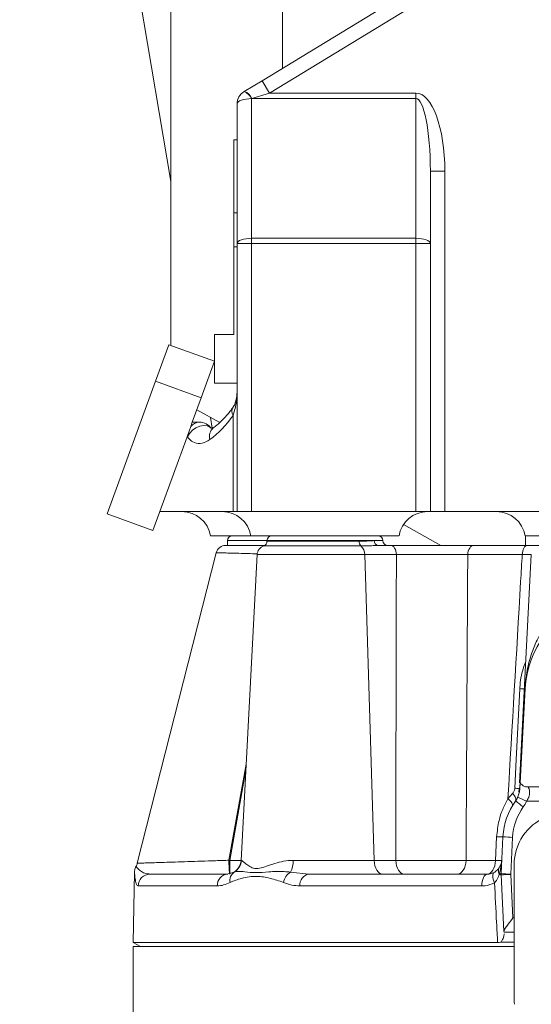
# Model space of a CAD drawing. Header units: millimetres. Extents: x 183 to 1625, y 82 to 1715.
# Tile 6 of 10: x 749 to 855, y 979 to 1182. Entities that reach past the tile are written whole.
import ezdxf

# ---------------------------------------------------------------- set-up
doc = ezdxf.new("R2010")
doc.units = ezdxf.units.MM

msp = doc.modelspace()

# ---------------------------------------------------------------- linework, layer by layer
at = {"color": 7, "linetype": 'Continuous', "lineweight": 15}
for p, q in [((748.7, 1335.25), (779.96, 1149.02)), ((779.96, 1115.09), (779.96, 1295.89)), ((803.1, 1172.44), (803.1, 1254.17)), ((798.85, 1169.84), (842.98, 1196.77)), ((844.54, 1194.2), (800.41, 1167.28)), ((798.85, 1169.84), (795.19, 1167.62)), ((800.41, 1167.28), (798.85, 1169.84)), ((795.14, 1167.58), (795.19, 1167.62)), ((800.41, 1167.28), (796.75, 1166.17)), ((800.41, 1167.28), (830.7, 1167.28)), ((830.7, 1166.17), (830.7, 1167.28)), ((796.75, 1166.17), (796.7, 1166.13)), ((796.7, 1166.13), (796.7, 1137.24)), ((830.7, 1166.17), (796.75, 1166.17)), ((830.7, 1137.24), (830.7, 1166.17)), ((793.7, 1136.13), (793.7, 1165.02)), ((793.7, 1157.6), (793.04, 1157.6)), ((793.04, 1157.6), (793.04, 1142.51)), ((833.7, 1151.13), (833.7, 1136.13)), ((836.7, 1151.13), (833.7, 1151.13)), ((836.7, 1151.13), (836.7, 1080.7)), ((793.04, 1142.51), (793.7, 1142.51)), ((793.04, 1135.49), (793.04, 1142.51)), ((796.7, 1137.24), (796.7, 1136.13)), ((796.7, 1137.24), (830.7, 1137.24)), ((830.7, 1136.13), (830.7, 1137.24)), ((793.04, 1135.49), (793.7, 1135.49)), ((793.04, 1117.36), (793.04, 1135.49)), ((796.7, 1136.13), (793.7, 1136.13)), ((793.7, 1080.7), (793.7, 1136.13)), ((830.7, 1136.13), (796.7, 1136.13)), ((796.7, 1136.13), (796.7, 1080.7)), ((833.7, 1136.13), (830.7, 1136.13)), ((830.7, 1080.7), (830.7, 1136.13)), ((833.7, 1136.13), (833.7, 1080.7)), ((789.01, 1107.3), (789.01, 1117.36)), ((793.04, 1117.36), (789.01, 1117.36)), ((779.56, 1115.23), (776.81, 1107.67)), ((789.01, 1111.79), (779.56, 1115.23)), ((789.01, 1111.79), (786.26, 1104.23)), ((776.81, 1107.67), (766.83, 1080.26)), ((786.26, 1104.23), (776.81, 1107.67)), ((793.7, 1107.3), (789.01, 1107.3)), ((786.26, 1104.23), (784.43, 1099.2)), ((790.09, 1099.13), (785.36, 1101.75)), ((788.16, 1100.2), (788.53, 1097.98)), ((792.85, 1080.7), (792.85, 1100.6)), ((784.1, 1098.3), (783.4, 1096.37)), ((784.1, 1098.3), (784.43, 1099.2)), ((784.43, 1099.2), (785.89, 1099.2)), ((785.73, 1099.2), (785.71, 1099.2)), ((783.34, 1096.2), (777.7, 1080.7)), ((783.34, 1096.2), (783.4, 1096.37)), ((783.4, 1096.2), (783.34, 1096.2)), ((776.28, 1076.81), (766.83, 1080.26)), ((777.7, 1080.7), (776.28, 1076.81)), ((792.85, 1080.7), (777.7, 1080.7)), ((793.7, 1080.7), (792.85, 1080.7)), ((796.7, 1080.7), (793.7, 1080.7)), ((796.7, 1080.7), (830.7, 1080.7)), ((833.7, 1080.7), (830.7, 1080.7)), ((836.7, 1080.7), (833.7, 1080.7)), ((878.7, 1080.7), (836.7, 1080.7)), ((835.84, 1073.7), (828.11, 1078)), ((796.55, 1075.7), (788.2, 1075.7)), ((827.2, 1075.7), (796.55, 1075.7)), ((883.95, 1075.7), (853.3, 1075.7)), ((853.4, 1073.7), (853.4, 1075.7)), ((791.7, 1074.7), (791.7, 1073.7)), ((799.88, 1074.7), (791.7, 1074.7)), ((819.33, 1073.6), (799.2, 1073.6)), ((799.88, 1074.7), (799.88, 1074.55)), ((811.88, 1074.7), (799.88, 1074.7)), ((799.88, 1074.55), (818.93, 1074.55)), ((822.07, 1074.7), (811.88, 1074.7)), ((822.07, 1074.7), (823.88, 1074.7)), ((822.92, 1073.7), (825.49, 1073.7)), ((842.72, 1073.7), (853.76, 1073.7)), ((789.38, 1072.2), (773.04, 1007.98)), ((797.84, 1071.81), (794.53, 1008.55)), ((820.13, 1071.81), (797.84, 1071.81)), ((820.13, 1071.81), (822.07, 1008.55)), ((826.66, 1071.81), (820.13, 1071.81)), ((852.7, 1071.81), (841.43, 1071.81)), ((854.59, 1071.81), (852.12, 1024.61)), ((854.58, 1071.82), (852.7, 1071.81)), ((853.3, 1044.09), (852.28, 1024.6)), ((792, 1008.58), (795.57, 1028.47)), ((795.51, 1027.26), (792.19, 1008.54)), ((852.06, 1023.43), (852.02, 1022.71)), ((866.13, 1023.74), (853.53, 1023.74)), ((849.74, 1021.27), (850.71, 1022.41)), ((865.6, 1020.79), (853.6, 1020.79)), ((847.16, 1008.55), (847.41, 1013.44)), ((848.32, 1005.84), (848.72, 1013.44)), ((850.72, 1013.3), (850.32, 1005.7)), ((792.19, 1008.54), (794.51, 1008.54)), ((794.53, 1008.55), (794.57, 1008.55)), ((805.31, 1008.55), (822.07, 1008.55)), ((822.07, 1008.55), (826.54, 1008.55)), ((841.09, 1008.55), (847.16, 1008.55)), ((851.04, 1007.72), (851.04, 980.64)), ((772.47, 1006.13), (772.21, 991.56)), ((775.69, 1005.7), (791.76, 1005.7)), ((791.87, 1005.74), (793.1, 1006.12)), ((804.75, 1006.12), (808.55, 1005.7)), ((808.55, 1005.7), (845.47, 1005.7)), ((848.93, 993.86), (848.32, 1005.57)), ((850.32, 1005.64), (850.79, 996.65)), ((789.59, 1003.25), (773.2, 1003.25)), ((844.34, 1003.25), (806.71, 1003.25)), ((850.79, 996.65), (851.04, 996.65)), ((848.94, 993.7), (848.93, 993.86)), ((851.04, 993.7), (848.94, 993.7)), ((848.97, 993.25), (848.96, 993.37)), ((772.2, 990.7), (772.2, 962.7)), ((851.04, 990.7), (772.2, 990.7)), ((772.21, 991.56), (773.7, 990.7)), ((772.21, 991.56), (847.62, 991.56)), ((848.36, 991.66), (851.04, 991.66))]:
    msp.add_line(p, q, dxfattribs=at)
at = {"color": 7, "linetype": 'Continuous', "lineweight": 15, "flags": 128}
for points in [[(796.7, 1166.13), (796.11, 1166.11), (795.55, 1166.05), (795.03, 1165.95), (794.58, 1165.81), (794.21, 1165.64), (793.93, 1165.45), (793.76, 1165.24), (793.7, 1165.02)], [(796.7, 1137.24), (796.11, 1137.22), (795.55, 1137.16), (795.03, 1137.05), (794.58, 1136.91), (794.21, 1136.75), (793.93, 1136.55), (793.76, 1136.34), (793.7, 1136.13)], [(830.7, 1137.24), (831.28, 1137.22), (831.85, 1137.16), (832.37, 1137.05), (832.82, 1136.91), (833.19, 1136.75), (833.47, 1136.55), (833.64, 1136.34), (833.7, 1136.13)], [(788.37, 1097.89), (788.08, 1098.19), (787.51, 1098.46), (786.79, 1098.52), (785.99, 1098.37), (785.18, 1098.03), (784.44, 1097.52), (783.83, 1096.89), (783.4, 1096.2)], [(826.66, 1071.81), (826.63, 1072.18), (826.56, 1072.54), (826.45, 1072.87), (826.3, 1073.16), (826.12, 1073.39), (825.93, 1073.56), (825.71, 1073.67), (825.49, 1073.7)], [(841.43, 1071.81), (841.47, 1072.18), (841.55, 1072.54), (841.67, 1072.87), (841.83, 1073.16), (842.02, 1073.39), (842.24, 1073.56), (842.48, 1073.67), (842.72, 1073.7)], [(852.7, 1071.81), (852.73, 1072.18), (852.8, 1072.54), (852.9, 1072.87), (853.03, 1073.16), (853.19, 1073.39), (853.37, 1073.56), (853.56, 1073.67), (853.76, 1073.7)], [(851.18, 1023.46), (851.48, 1029.45), (852.2, 1044.07)], [(852.2, 1023.48), (852.51, 1029.47), (853.28, 1044.09)], [(850.69, 1019.89), (850.72, 1020), (850.7, 1020.13), (850.65, 1020.28), (850.54, 1020.45), (850.4, 1020.64), (850.21, 1020.84), (849.99, 1021.05), (849.74, 1021.27)], [(851.3, 1020.83), (851.36, 1020.96), (851.39, 1021.11), (851.37, 1021.29), (851.31, 1021.49), (851.22, 1021.7), (851.08, 1021.93), (850.91, 1022.17), (850.71, 1022.41)], [(823.84, 1005.7), (823.5, 1005.76), (823.18, 1005.92), (822.89, 1006.18), (822.62, 1006.53), (822.4, 1006.96), (822.23, 1007.45), (822.12, 1007.99), (822.07, 1008.55)], [(828.3, 1005.7), (827.97, 1005.76), (827.64, 1005.92), (827.35, 1006.18), (827.08, 1006.53), (826.86, 1006.96), (826.7, 1007.45), (826.59, 1007.99), (826.54, 1008.55)], [(839.21, 1005.7), (839.57, 1005.76), (839.91, 1005.92), (840.23, 1006.18), (840.51, 1006.53), (840.74, 1006.96), (840.92, 1007.45), (841.04, 1007.99), (841.09, 1008.55)], [(845.47, 1005.7), (845.79, 1005.76), (846.1, 1005.92), (846.38, 1006.18), (846.64, 1006.53), (846.85, 1006.96), (847.01, 1007.45), (847.11, 1007.99), (847.16, 1008.55)], [(845.47, 1005.7), (845.25, 1005.66), (845.04, 1005.52), (844.84, 1005.29), (844.67, 1004.99), (844.53, 1004.62), (844.43, 1004.19), (844.36, 1003.73), (844.34, 1003.25)], [(846.88, 1006.06), (846.76, 1005.95), (846.67, 1005.79), (846.62, 1005.57), (846.62, 1005.3), (846.65, 1004.98), (846.72, 1004.64), (846.84, 1004.28), (846.98, 1003.9)]]:
    msp.add_lwpolyline(points, dxfattribs=at)
at = {"color": 7, "linetype": 'Continuous', "lineweight": 15}
for centre, radius, start, end in [((796.7, 1165.02), 3, 121.3832, 180), ((794.25, 1165.05), 2.68, 23.8103, 70.5796), ((794.3, 1165.09), 2.68, 23.8103, 70.5796), ((794.32, 1101.44), 1.69, 148.8899, 209.6063), ((785.94, 1096.9), 2.31, 91.2708, 142.6979), ((785.89, 1096.2), 3, 34.2821, 90), ((790.27, 1096.27), 2.3, 130.4723, 196.8661), ((787.01, 1096.2), 3.61, 177.3639, 180.0002), ((782.28, 1074.7), 6, 9.5941, 90), ((790.63, 1074.7), 6, 9.5941, 90), ((833.12, 1074.7), 6, 90, 170.4059), ((847.38, 1074.7), 6, 9.5941, 90), ((792.7, 1074.7), 1, 90, 180), ((800.88, 1074.7), 1, 90, 180), ((822.88, 1074.7), 1, 0, 90), ((791.32, 1071.7), 2, 89.9947, 165.6899), ((799.84, 1071.7), 2, 108.6964, 177), ((798.88, 1074.55), 1, 288.6964, 0), ((820.03, 1074.45), 1.1, 175.0032, 230.7191), ((817.98, 1071.93), 2.14, 356.8289, 51.1851), ((823, 1074.64), 0.934, 175.7322, 264.9753), ((824.88, 1074.7), 1, 180, 270), ((873.28, 1043.04), 20, 108, 177), ((852.83, 1062.23), 18.17, 268.0044, 270.973), ((853.29, 1044.29), 0.205, 266.2143, 273.7857), ((851.74, 1040.35), 16.9, 268.0985, 271.0592), ((862.7, 1012.7), 14, 144.5005, 177), ((847.23, 1023.74), 5, 324.5005, 335.4111), ((873.24, 1048.99), 35.69, 232.0727, 235.3165), ((866.38, 1049.95), 31.84, 242.6954, 246.3215), ((847.23, 1023.7), 7, 324.5005, 335.4111), ((862.7, 1012.67), 12, 144.5005, 177), ((861.57, 1007.72), 10.53, 44.1798, 180), ((848.07, 1021.83), 8.42, 265.5593, 274.4407), ((851.72, 1042.03), 28.75, 264.0073, 267.9976), ((801.82, 1062.98), 55.28, 259.7727, 259.9725), ((811.89, 1008.25), 19.89, 179.0498, 186.7596), ((886.25, 1007.86), 94.06, 179.5828, 181.3123), ((791.53, 1008.7), 3, 293.0131, 357), ((791.58, 1008.7), 3, 300.4765, 357.0361), ((800.31, 1008.42), 5, 332.5735, 1.4924), ((847.81, 1016.93), 8.4, 265.5614, 274.4386), ((770.13, 1008.7), 3, 331.6364, 345.9019), ((775.69, 1003.21), 2.49, 90.168, 179.1749), ((791.93, 1003.36), 2.35, 94.1934, 182.8185), ((794.31, 1004.39), 2.11, 125.0176, 190.6058), ((806.38, 1003.46), 3.12, 121.6679, 170.0475), ((808.93, 1003.5), 2.24, 99.6593, 186.4676), ((851.32, 1034.43), 28.75, 264.0073, 267.9976), ((850.82, 1005.7), 2.5, 177, 183), ((850.82, 1005.7), 2.5, 177, 182.9971), ((848.32, 1034.26), 28.68, 270.0042, 273.997), ((850.82, 1005.67), 0.5, 177, 183), ((903.7, 980.64), 52.66, 180, 182.0286)]:
    msp.add_arc(centre, radius, start, end, dxfattribs=at)
for centre, major_axis, ratio, start_param, end_param in [((830.7, 1151.13), (0, 16.16), 0.371391, 4.712389, 6.283185), ((830.7, 1151.13), (0, 15.04), 0.199451, 4.712389, 6.283185), ((779.73, 1120.7), (0, 28), 0.673077, 3.600422, 3.911638)]:
    msp.add_ellipse(centre, major_axis=major_axis, ratio=ratio, start_param=start_param, end_param=end_param, dxfattribs=at)
for points, knots in [([(793.7, 1106.22), (793.69, 1105.3), (793.67, 1103.32), (793.14, 1101.55), (792.85, 1100.6)], [0, 0, 0, 0, 0.464411, 1, 1, 1, 1]), ([(793.68, 1106.04), (793.69, 1105.88), (793.7, 1105.23), (793.59, 1104.23), (793.32, 1103.16), (793.08, 1102.57), (792.88, 1102.34), (792.87, 1102.32)], [0, 0, 0, 0, 0.100773, 0.39873, 0.696734, 0.975365, 1, 1, 1, 1]), ([(792.87, 1102.31), (792.66, 1102.01), (792.01, 1101.12), (790.88, 1099.82), (789.72, 1098.73), (789.02, 1098.19), (788.79, 1098.02)], [0, 0, 0, 0, 0.1684618, 0.4996248, 0.8395819, 1, 1, 1, 1]), ([(788.07, 1095.6), (787.53, 1095.29), (786.49, 1094.68), (784.98, 1094.82), (783.95, 1095.47), (783.52, 1096.04), (783.4, 1096.2)], [0, 0, 0, 0, 0.345878, 0.669317, 0.907912, 1, 1, 1, 1]), ([(791.32, 1073.7), (791.36, 1073.7), (791.42, 1073.7), (791.95, 1073.7), (792.78, 1073.7), (793.92, 1073.7), (795.32, 1073.7), (796.96, 1073.7), (798.34, 1073.7), (799.18, 1073.7), (799.38, 1073.7)], [0, 0, 0, 0, 0.134333, 0.271885, 0.409448, 0.54701, 0.684271, 0.82153, 0.958547, 1, 1, 1, 1]), ([(818.93, 1074.55), (819.11, 1074.55), (819.82, 1074.55), (820.94, 1074.64), (821.69, 1074.68), (822.07, 1074.7)], [0, 0, 0, 0, 0.149546, 0.569014, 1, 1, 1, 1]), ([(822.92, 1073.7), (821.98, 1073.66), (820.86, 1073.61), (819.53, 1073.6), (819.33, 1073.6)], [0, 0, 0, 0, 0.8482433, 1, 1, 1, 1]), ([(825.49, 1073.7), (826.15, 1073.7), (827.47, 1073.7), (829.68, 1073.7), (832, 1073.7), (834.36, 1073.7), (836.71, 1073.7), (838.92, 1073.7), (840.96, 1073.7), (842.13, 1073.7), (842.72, 1073.7)], [0, 0, 0, 0, 0.126969, 0.253936, 0.380912, 0.507886, 0.634741, 0.761596, 0.880798, 1, 1, 1, 1]), ([(853.76, 1073.7), (854.42, 1073.7), (855.28, 1073.7), (855.97, 1073.7), (856.13, 1073.7)], [0, 0, 0, 0, 0.771652, 1, 1, 1, 1]), ([(797.89, 1071.97), (797.23, 1071.99), (795.87, 1072.02), (794.02, 1072.07), (792.4, 1072.12), (791.07, 1072.15), (790.11, 1072.18), (789.5, 1072.19), (789.42, 1072.2), (789.38, 1072.2)], [0, 0, 0, 0, 0.134063, 0.27631, 0.4227, 0.565056, 0.711527, 0.853728, 1, 1, 1, 1]), ([(826.54, 1008.55), (826.55, 1019.08), (826.59, 1040.16), (826.64, 1061.25), (826.66, 1071.81)], [0, 0, 0, 0, 0.499288, 1, 1, 1, 1]), ([(841.43, 1071.81), (840.39, 1071.82), (838.24, 1071.83), (834.27, 1071.84), (830.17, 1071.83), (827.83, 1071.82), (826.66, 1071.81)], [0, 0, 0, 0, 0.2385, 0.492165, 0.746068, 1, 1, 1, 1]), ([(841.43, 1071.81), (841.37, 1061.25), (841.25, 1040.16), (841.14, 1019.08), (841.09, 1008.55)], [0, 0, 0, 0, 0.500711, 1, 1, 1, 1]), ([(849.74, 1021.27), (850.62, 1036.27), (851.61, 1053.11), (852.6, 1069.96), (852.7, 1071.81)], [0, 0, 0, 0, 0.89017, 1, 1, 1, 1]), ([(853.28, 1044.09), (853.29, 1044.36), (853.34, 1045.15), (853.51, 1046.58), (853.8, 1048.3), (854.41, 1050.76), (855.47, 1053.66), (857.24, 1056.94), (859.32, 1059.66), (861.63, 1061.92), (863.31, 1063.02), (864.16, 1063.57)], [0, 0, 0, 0, 0.031907, 0.090221, 0.175728, 0.261403, 0.435989, 0.596889, 0.761202, 0.878979, 1, 1, 1, 1]), ([(852.2, 1044.07), (852.23, 1044.5), (852.35, 1046.2), (852.8, 1048.14), (853.35, 1049.48), (853.43, 1049.69)], [0, 0, 0, 0, 0.220074, 0.881593, 1, 1, 1, 1]), ([(852.22, 1023.48), (852.22, 1023.48), (852.23, 1023.5), (852.23, 1023.64), (852.25, 1023.95), (852.28, 1024.47), (852.28, 1024.52), (852.28, 1024.54)], [0, 0, 0, 0, 0.003946, 0.033449, 0.174889, 0.475924, 1, 1, 1, 1]), ([(852.28, 1024.6), (852.43, 1024.42), (852.72, 1024.07), (853.19, 1023.82), (853.47, 1023.75), (853.53, 1023.74)], [0, 0, 0, 0, 0.4398, 0.879655, 1, 1, 1, 1]), ([(850.71, 1022.41), (850.84, 1022.57), (851.04, 1022.82), (851.16, 1023.22), (851.18, 1023.41), (851.18, 1023.46)], [0, 0, 0, 0, 0.530641, 0.865049, 1, 1, 1, 1]), ([(851.78, 1021.66), (851.89, 1021.94), (852.12, 1022.52), (852.2, 1023.12), (852.22, 1023.41), (852.22, 1023.46), (852.22, 1023.48)], [0, 0, 0, 0, 0.442264, 0.903063, 0.976533, 1, 1, 1, 1]), ([(852.02, 1022.71), (852.03, 1022.72), (852.05, 1022.74), (852.14, 1023.04), (852.18, 1023.24), (852.19, 1023.37), (852.2, 1023.44), (852.2, 1023.48)], [0, 0, 0, 0, 0.60277, 0.82622, 0.907959, 0.957683, 1, 1, 1, 1]), ([(853.94, 1023.74), (853.94, 1023.74), (853.94, 1023.73), (854.02, 1023.58), (854.2, 1023.08), (854.27, 1022.37), (854.13, 1021.8), (853.93, 1021.28), (853.75, 1021.02), (853.6, 1020.79)], [0, 0, 0, 0, 0.029784, 0.233632, 0.440232, 0.64355, 0.804355, 0.827082, 1, 1, 1, 1]), ([(847.41, 1013.44), (847.54, 1014.56), (847.75, 1016.5), (848.61, 1019.13), (849.36, 1020.55), (849.74, 1021.27)], [0, 0, 0, 0, 0.405426, 0.6988, 1, 1, 1, 1]), ([(773.09, 1007.97), (773.08, 1007.97), (773.01, 1007.96), (773.41, 1007.98), (774.29, 1008), (775.67, 1008.05), (777.47, 1008.1), (779.64, 1008.17), (782.13, 1008.25), (784.85, 1008.34), (787.76, 1008.44), (790.16, 1008.52), (791.59, 1008.56), (792, 1008.58)], [0, 0, 0, 0, 0.033525, 0.13737, 0.238162, 0.341913, 0.442734, 0.546479, 0.647507, 0.751434, 0.852669, 0.956804, 1, 1, 1, 1]), ([(794.57, 1008.55), (794.64, 1008.51), (794.78, 1008.45), (795.2, 1008.07), (795.77, 1007.62), (796.53, 1007.11), (797.64, 1006.76), (799.03, 1007.04), (800.22, 1007.49), (801.49, 1007.91), (802.83, 1008.29), (804.28, 1008.53), (805.13, 1008.54), (805.31, 1008.55)], [0, 0, 0, 0, 0.099715, 0.199667, 0.276805, 0.384105, 0.490718, 0.602907, 0.71606, 0.748675, 0.859481, 0.970033, 1, 1, 1, 1]), ([(826.54, 1008.55), (827.71, 1008.54), (830.04, 1008.51), (834.15, 1008.5), (838.01, 1008.52), (840.11, 1008.54), (841.09, 1008.55)], [0, 0, 0, 0, 0.2583761, 0.5168112, 0.7750114, 1, 1, 1, 1]), ([(848.46, 1008.55), (848.46, 1008.54), (848.44, 1008.21), (848.38, 1007.56), (848.21, 1006.63), (848.02, 1006.04), (847.93, 1005.76)], [0, 0, 0, 0, 0.004754, 0.349474, 0.693221, 1, 1, 1, 1]), ([(847.96, 1007.04), (848.05, 1007.19), (848.24, 1007.51), (848.4, 1008.01), (848.45, 1008.37), (848.46, 1008.55), (848.46, 1008.55)], [0, 0, 0, 0, 0.306816, 0.650547, 0.995435, 1, 1, 1, 1]), ([(772.77, 1007.27), (772.71, 1007.15), (772.59, 1006.91), (772.51, 1006.56), (772.47, 1006.31), (772.47, 1006.17), (772.47, 1006.13)], [0, 0, 0, 0, 0.346978, 0.66221, 0.896959, 1, 1, 1, 1]), ([(772.77, 1007.28), (772.82, 1007.21), (772.91, 1007.07), (773.6, 1006.4), (774.53, 1005.85), (775.3, 1005.75), (775.69, 1005.7)], [0, 0, 0, 0, 0.268358, 0.539349, 0.769834, 1, 1, 1, 1]), ([(793.1, 1006.12), (793.4, 1006.19), (794, 1006.33), (795.48, 1006.16), (797.49, 1005.94), (800.21, 1006.17), (802.71, 1006.34), (804.31, 1006.16), (804.75, 1006.12)], [0, 0, 0, 0, 0.141448, 0.283341, 0.493736, 0.706298, 0.918556, 1, 1, 1, 1]), ([(846.88, 1006.06), (846.97, 1006.11), (847.37, 1006.34), (847.71, 1006.69), (847.91, 1006.97), (847.96, 1007.04)], [0, 0, 0, 0, 0.161556, 0.774944, 1, 1, 1, 1]), ([(847.96, 1007.04), (847.96, 1007.03), (847.85, 1006.86), (847.71, 1006.45), (847.84, 1005.97), (847.91, 1005.73)], [0, 0, 0, 0, 0.022821, 0.50193, 1, 1, 1, 1]), ([(773.2, 1003.25), (773.08, 1003.33), (772.84, 1003.49), (772.62, 1004.47), (772.52, 1005.41), (772.47, 1006.03), (772.47, 1006.1), (772.47, 1006.13)], [0, 0, 0, 0, 0.245585, 0.497589, 0.748793, 0.874861, 1, 1, 1, 1]), ([(803.32, 1004), (802.39, 1004.3), (800.51, 1004.91), (798.14, 1005.31), (796.17, 1005.17), (794.29, 1004.79), (793.02, 1004.3), (792.24, 1004)], [0, 0, 0, 0, 0.234928, 0.475374, 0.620959, 0.766722, 1, 1, 1, 1]), ([(845.47, 1005.7), (845.59, 1005.71), (846.07, 1005.72), (846.53, 1005.92), (846.88, 1006.06)], [0, 0, 0, 0, 0.259017, 1, 1, 1, 1]), ([(847.93, 1005.6), (847.88, 1005.47), (847.71, 1004.97), (847.41, 1004.37), (847.06, 1003.98), (846.98, 1003.9)], [0, 0, 0, 0, 0.21916, 0.835672, 1, 1, 1, 1]), ([(847.93, 1005.76), (847.93, 1005.75), (847.92, 1005.74), (847.91, 1005.74), (847.91, 1005.73)], [0, 0, 0, 0, 0.236315, 1, 1, 1, 1]), ([(847.91, 1005.73), (847.91, 1005.69), (847.92, 1005.65), (847.93, 1005.61), (847.93, 1005.6)], [0, 0, 0, 0, 0.918151, 1, 1, 1, 1]), ([(847.93, 1005.76), (848.02, 1005.77), (848.25, 1005.8), (848.3, 1005.82), (848.32, 1005.84)], [0, 0, 0, 0, 0.401556, 1, 1, 1, 1]), ([(848.32, 1005.57), (848.3, 1005.58), (848.25, 1005.58), (848.02, 1005.6), (847.93, 1005.6)], [0, 0, 0, 0, 0.598444, 1, 1, 1, 1]), ([(792.24, 1004), (791.79, 1003.79), (790.9, 1003.37), (790.03, 1003.29), (789.59, 1003.25)], [0, 0, 0, 0, 0.496027, 1, 1, 1, 1]), ([(806.71, 1003.25), (806.13, 1003.29), (804.96, 1003.37), (803.87, 1003.79), (803.32, 1004)], [0, 0, 0, 0, 0.495098, 1, 1, 1, 1]), ([(846.98, 1003.9), (846.34, 1003.64), (845.47, 1003.28), (844.57, 1003.26), (844.34, 1003.25)], [0, 0, 0, 0, 0.744748, 1, 1, 1, 1]), ([(847.62, 991.56), (847.54, 992.94), (847.33, 997.05), (847.12, 1001.16), (846.98, 1003.9)], [0, 0, 0, 0, 0.3348623, 1, 1, 1, 1]), ([(850.79, 996.65), (850.79, 996.65), (850.46, 996.22), (849.89, 995.48), (849.3, 994.66), (848.99, 994.14), (848.95, 993.95), (848.93, 993.86)], [0, 0, 0, 0, 0.002619, 0.389612, 0.658596, 0.828734, 1, 1, 1, 1]), ([(848.97, 993.25), (848.94, 993.05), (848.89, 992.6), (848.55, 992), (848.36, 991.66)], [0, 0, 0, 0, 0.43894, 1, 1, 1, 1]), ([(847.62, 991.56), (847.83, 991.57), (848.11, 991.59), (848.32, 991.65), (848.36, 991.66)], [0, 0, 0, 0, 0.8037596, 1, 1, 1, 1])]:
    msp.add_open_spline(points, degree=3, knots=knots, dxfattribs=at)

doc.saveas('drawing.dxf')
